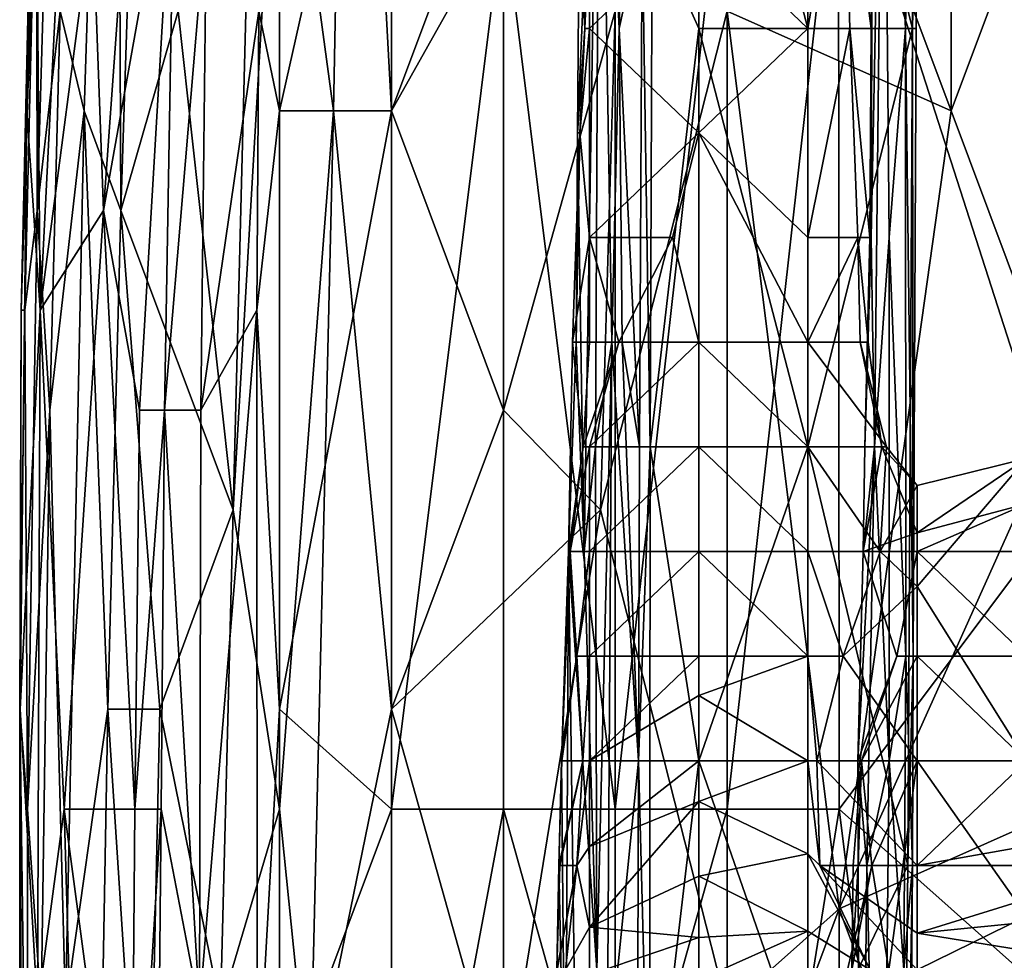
# Model space of a CAD drawing. Extents: x -1.05 to 1.05, y -0.36 to 0.36.
# Tile 16 of 226: x -0.9002 to -0.8495, y -0.2759 to -0.2275. Entities that reach past the tile are written whole.
import ezdxf

# ---------------------------------------------------------------- set-up
doc = ezdxf.new("R2010")
doc.units = 0

msp = doc.modelspace()

# ---------------------------------------------------------------- linework, layer by layer
for points in [[(-0.899326, -0.21678, 0.337774), (-0.899303, -0.237313, 0.342688), (-0.897642, -0.180848, 0.342688)], [(-0.898108, -0.227046, 0.347603), (-0.897642, -0.180848, 0.342688), (-0.899303, -0.237313, 0.342688)], [(-0.898108, -0.227046, 0.347603), (-0.896876, -0.23218, 0.352518), (-0.895228, -0.180848, 0.352518)], [(-0.896876, -0.23218, 0.352518), (-0.894998, -0.237313, 0.357433), (-0.895228, -0.180848, 0.352518)], [(-0.895228, -0.180848, 0.352518), (-0.894998, -0.237313, 0.357433), (-0.893669, -0.196247, 0.357433)], [(-0.899148, -0.242446, 0.318114), (-0.899318, -0.221913, 0.323029), (-0.896559, -0.191114, 0.308284)], [(-0.896456, -0.221913, 0.303369), (-0.899148, -0.242446, 0.318114), (-0.896559, -0.191114, 0.308284)], [(-0.886828, -0.191114, 0.272977), (-0.886828, -0.23218, 0.272782), (-0.8879, -0.227046, 0.27388)], [(-0.884045, -0.23218, 0.372178), (-0.883283, -0.191114, 0.372178), (-0.886828, -0.211647, 0.36885)], [(-0.886828, -0.23218, 0.272782), (-0.886828, -0.191114, 0.272977), (-0.881069, -0.206514, 0.269589)], [(-0.883283, -0.191114, 0.372178), (-0.884045, -0.23218, 0.372178), (-0.881069, -0.23218, 0.374738)], [(-0.881069, -0.23218, 0.374738), (-0.87531, -0.21678, 0.378809), (-0.883283, -0.191114, 0.372178)], [(-0.852273, -0.23218, 0.390392), (-0.852273, -0.191114, 0.390639), (-0.858032, -0.21678, 0.388177)], [(-0.852273, -0.23218, 0.390392), (-0.846514, -0.21678, 0.392616), (-0.852273, -0.191114, 0.390639)], [(-0.89204, -0.227046, 0.362348), (-0.893669, -0.196247, 0.357433), (-0.894998, -0.237313, 0.357433)], [(-0.846514, -0.196247, 0.262829), (-0.846514, -0.252712, 0.263754), (-0.858073, -0.21678, 0.264051)], [(-0.899835, -0.23218, 0.327944), (-0.899421, -0.211647, 0.332859), (-0.899235, -0.206514, 0.327944)], [(-0.899318, -0.221913, 0.323029), (-0.899835, -0.23218, 0.327944), (-0.899235, -0.206514, 0.327944)], [(-0.881069, -0.23218, 0.269607), (-0.886828, -0.23218, 0.272782), (-0.881069, -0.206514, 0.269589)], [(-0.881069, -0.206514, 0.269589), (-0.87531, -0.221913, 0.267413), (-0.881069, -0.23218, 0.269607)], [(-0.871499, -0.233321, 0.222453), (-0.870364, -0.2064, 0.237394), (-0.871416, -0.222553, 0.222453)], [(-0.871146, -0.254857, 0.229923), (-0.870364, -0.2064, 0.237394), (-0.871499, -0.233321, 0.222453)], [(-0.871146, -0.254857, 0.229923), (-0.870578, -0.249473, 0.237394), (-0.870364, -0.2064, 0.237394)], [(-0.870578, -0.249473, 0.237394), (-0.869728, -0.244089, 0.2486), (-0.870364, -0.2064, 0.237394)], [(-0.870364, -0.2064, 0.237394), (-0.86936, -0.227937, 0.252335), (-0.86898, -0.211784, 0.25607)], [(-0.870364, -0.2064, 0.237394), (-0.869728, -0.244089, 0.2486), (-0.86936, -0.227937, 0.252335)], [(-0.865262, -0.2064, 0.273399), (-0.867652, -0.222553, 0.271011), (-0.865262, -0.227937, 0.273444)], [(-0.865262, -0.227937, 0.273444), (-0.859643, -0.227937, 0.274387), (-0.865262, -0.2064, 0.273399)], [(-0.859643, -0.227937, 0.274387), (-0.859643, -0.2064, 0.27446), (-0.865262, -0.2064, 0.273399)], [(-0.859643, -0.227937, 0.21695), (-0.865262, -0.222553, 0.216051), (-0.859643, -0.2064, 0.217536)], [(-0.859643, -0.227937, 0.274387), (-0.85427, -0.227937, 0.271011), (-0.859643, -0.2064, 0.27446)], [(-0.85427, -0.227937, 0.271011), (-0.854081, -0.2064, 0.271011), (-0.859643, -0.2064, 0.27446)], [(-0.859643, -0.227937, 0.21695), (-0.859643, -0.2064, 0.217536), (-0.857794, -0.217168, 0.218717)], [(-0.856396, -0.238705, 0.226188), (-0.856309, -0.211784, 0.226188), (-0.855749, -0.2064, 0.237394)], [(-0.856396, -0.238705, 0.226188), (-0.855749, -0.2064, 0.237394), (-0.856221, -0.249473, 0.233658)], [(-0.856221, -0.249473, 0.233658), (-0.855749, -0.2064, 0.237394), (-0.85546, -0.238705, 0.244864)], [(-0.85546, -0.238705, 0.244864), (-0.855749, -0.2064, 0.237394), (-0.85462, -0.227937, 0.25607)], [(-0.85462, -0.227937, 0.25607), (-0.855749, -0.2064, 0.237394), (-0.854232, -0.2064, 0.259805)], [(-0.85462, -0.227937, 0.25607), (-0.854232, -0.2064, 0.259805), (-0.854066, -0.227937, 0.267276)], [(-0.854081, -0.2064, 0.271011), (-0.85427, -0.227937, 0.271011), (-0.853944, -0.211784, 0.267276)], [(-0.854232, -0.2064, 0.259805), (-0.853944, -0.211784, 0.267276), (-0.854066, -0.227937, 0.267276)], [(-0.900116, -0.242446, 0.332859), (-0.899326, -0.21678, 0.337774), (-0.899421, -0.211647, 0.332859)], [(-0.899835, -0.23218, 0.327944), (-0.900116, -0.242446, 0.332859), (-0.899421, -0.211647, 0.332859)], [(-0.89204, -0.227046, 0.362348), (-0.889204, -0.252712, 0.367263), (-0.888161, -0.211647, 0.367263)], [(-0.888161, -0.211647, 0.367263), (-0.889204, -0.252712, 0.367263), (-0.886828, -0.211647, 0.36885)], [(-0.886828, -0.211647, 0.36885), (-0.889204, -0.252712, 0.367263), (-0.886828, -0.268112, 0.370247)], [(-0.886828, -0.268112, 0.370247), (-0.884045, -0.23218, 0.372178), (-0.886828, -0.211647, 0.36885)], [(-0.86898, -0.211784, 0.25607), (-0.86936, -0.227937, 0.252335), (-0.868166, -0.222553, 0.267276)], [(-0.857794, -0.217168, 0.218717), (-0.856378, -0.211784, 0.222453), (-0.856396, -0.227937, 0.222453)], [(-0.856378, -0.211784, 0.222453), (-0.856309, -0.211784, 0.226188), (-0.856396, -0.238705, 0.226188)], [(-0.856396, -0.227937, 0.222453), (-0.856378, -0.211784, 0.222453), (-0.856396, -0.238705, 0.226188)], [(-0.854066, -0.227937, 0.267276), (-0.853944, -0.211784, 0.267276), (-0.85427, -0.227937, 0.271011)], [(-0.900116, -0.242446, 0.332859), (-0.899927, -0.242446, 0.337774), (-0.899326, -0.21678, 0.337774)], [(-0.899927, -0.242446, 0.337774), (-0.899303, -0.237313, 0.342688), (-0.899326, -0.21678, 0.337774)], [(-0.895885, -0.237313, 0.298455), (-0.896456, -0.221913, 0.303369), (-0.894405, -0.21678, 0.29354)], [(-0.892217, -0.21678, 0.28371), (-0.895885, -0.237313, 0.298455), (-0.894405, -0.21678, 0.29354)], [(-0.894036, -0.247579, 0.288625), (-0.895885, -0.237313, 0.298455), (-0.892217, -0.21678, 0.28371)], [(-0.892744, -0.247579, 0.28371), (-0.894036, -0.247579, 0.288625), (-0.892217, -0.21678, 0.28371)], [(-0.892744, -0.247579, 0.28371), (-0.892217, -0.21678, 0.28371), (-0.89059, -0.221913, 0.278795)], [(-0.87531, -0.21678, 0.378809), (-0.881069, -0.23218, 0.374738), (-0.87531, -0.247579, 0.378978)], [(-0.87531, -0.247579, 0.378978), (-0.869551, -0.227046, 0.382392), (-0.87531, -0.21678, 0.378809)], [(-0.869551, -0.268112, 0.26619), (-0.869551, -0.221913, 0.265849), (-0.863791, -0.21678, 0.264743)], [(-0.863791, -0.268112, 0.265305), (-0.869551, -0.268112, 0.26619), (-0.863791, -0.21678, 0.264743)], [(-0.863791, -0.227046, 0.385407), (-0.852273, -0.23218, 0.390392), (-0.858032, -0.21678, 0.388177)], [(-0.863791, -0.268112, 0.265305), (-0.863791, -0.21678, 0.264743), (-0.858073, -0.21678, 0.264051)], [(-0.858032, -0.268112, 0.264759), (-0.863791, -0.268112, 0.265305), (-0.858073, -0.21678, 0.264051)], [(-0.858032, -0.268112, 0.264759), (-0.858073, -0.21678, 0.264051), (-0.846514, -0.252712, 0.263754)], [(-0.846514, -0.21678, 0.392616), (-0.852273, -0.23218, 0.390392), (-0.846514, -0.247579, 0.392166)], [(-0.857492, -0.227937, 0.218717), (-0.859643, -0.227937, 0.21695), (-0.857794, -0.217168, 0.218717)], [(-0.857492, -0.227937, 0.218717), (-0.857794, -0.217168, 0.218717), (-0.856396, -0.227937, 0.222453)], [(-0.899148, -0.242446, 0.318114), (-0.899835, -0.23218, 0.327944), (-0.899318, -0.221913, 0.323029)], [(-0.895885, -0.237313, 0.298455), (-0.899148, -0.242446, 0.318114), (-0.896456, -0.221913, 0.303369)], [(-0.892744, -0.247579, 0.28371), (-0.89059, -0.221913, 0.278795), (-0.890878, -0.247579, 0.278795)], [(-0.8879, -0.227046, 0.27388), (-0.890878, -0.247579, 0.278795), (-0.89059, -0.221913, 0.278795)], [(-0.881069, -0.23218, 0.269607), (-0.87531, -0.221913, 0.267413), (-0.881069, -0.268112, 0.269741)], [(-0.87531, -0.221913, 0.267413), (-0.87531, -0.268112, 0.267643), (-0.881069, -0.268112, 0.269741)], [(-0.869551, -0.268112, 0.26619), (-0.87531, -0.221913, 0.267413), (-0.869551, -0.221913, 0.265849)], [(-0.87531, -0.268112, 0.267643), (-0.87531, -0.221913, 0.267413), (-0.869551, -0.268112, 0.26619)], [(-0.871123, -0.227937, 0.218717), (-0.871499, -0.233321, 0.222453), (-0.871416, -0.222553, 0.222453)], [(-0.870881, -0.222553, 0.218739), (-0.871123, -0.227937, 0.218717), (-0.871416, -0.222553, 0.222453)], [(-0.870881, -0.227937, 0.218446), (-0.871123, -0.227937, 0.218717), (-0.870881, -0.222553, 0.218739)], [(-0.870881, -0.227937, 0.218446), (-0.865262, -0.222553, 0.216051), (-0.865262, -0.233321, 0.21531)], [(-0.870881, -0.222553, 0.218739), (-0.865262, -0.222553, 0.216051), (-0.870881, -0.227937, 0.218446)], [(-0.868308, -0.249473, 0.267276), (-0.868166, -0.222553, 0.267276), (-0.86936, -0.227937, 0.252335)], [(-0.868308, -0.249473, 0.267276), (-0.867763, -0.249473, 0.271011), (-0.868166, -0.222553, 0.267276)], [(-0.868166, -0.222553, 0.267276), (-0.867763, -0.249473, 0.271011), (-0.867652, -0.222553, 0.271011)], [(-0.867652, -0.222553, 0.271011), (-0.867763, -0.249473, 0.271011), (-0.865262, -0.227937, 0.273444)], [(-0.865262, -0.233321, 0.21531), (-0.865262, -0.222553, 0.216051), (-0.859643, -0.227937, 0.21695)], [(-0.899303, -0.237313, 0.342688), (-0.898652, -0.247579, 0.347603), (-0.898108, -0.227046, 0.347603)], [(-0.898108, -0.227046, 0.347603), (-0.898652, -0.247579, 0.347603), (-0.896876, -0.23218, 0.352518)], [(-0.89204, -0.227046, 0.362348), (-0.894998, -0.237313, 0.357433), (-0.889204, -0.252712, 0.367263)], [(-0.88799, -0.242446, 0.27388), (-0.890878, -0.247579, 0.278795), (-0.8879, -0.227046, 0.27388)], [(-0.8879, -0.227046, 0.27388), (-0.886828, -0.23218, 0.272782), (-0.88799, -0.242446, 0.27388)], [(-0.870307, -0.252712, 0.382007), (-0.869551, -0.227046, 0.382392), (-0.87531, -0.247579, 0.378978)], [(-0.870307, -0.252712, 0.382007), (-0.863791, -0.227046, 0.385407), (-0.869551, -0.227046, 0.382392)], [(-0.863791, -0.227046, 0.385407), (-0.870307, -0.252712, 0.382007), (-0.863791, -0.278378, 0.385235)], [(-0.852273, -0.23218, 0.390392), (-0.863791, -0.227046, 0.385407), (-0.858032, -0.273245, 0.38763)], [(-0.863791, -0.227046, 0.385407), (-0.863791, -0.278378, 0.385235), (-0.858032, -0.273245, 0.38763)], [(-0.87137, -0.233321, 0.218717), (-0.871499, -0.233321, 0.222453), (-0.871123, -0.227937, 0.218717)], [(-0.871123, -0.227937, 0.218717), (-0.870881, -0.227937, 0.218446), (-0.87137, -0.233321, 0.218717)], [(-0.870881, -0.227937, 0.218446), (-0.870881, -0.238705, 0.217578), (-0.87137, -0.233321, 0.218717)], [(-0.870881, -0.238705, 0.217578), (-0.870881, -0.227937, 0.218446), (-0.865262, -0.233321, 0.21531)], [(-0.869728, -0.244089, 0.2486), (-0.869192, -0.244089, 0.25607), (-0.86936, -0.227937, 0.252335)], [(-0.869192, -0.244089, 0.25607), (-0.868308, -0.249473, 0.267276), (-0.86936, -0.227937, 0.252335)], [(-0.865262, -0.227937, 0.273444), (-0.867763, -0.249473, 0.271011), (-0.865262, -0.265626, 0.273459)], [(-0.859643, -0.238705, 0.215874), (-0.865262, -0.233321, 0.21531), (-0.859643, -0.227937, 0.21695)], [(-0.859643, -0.249473, 0.274338), (-0.859643, -0.227937, 0.274387), (-0.865262, -0.227937, 0.273444)], [(-0.865262, -0.265626, 0.273459), (-0.859643, -0.249473, 0.274338), (-0.865262, -0.227937, 0.273444)], [(-0.859643, -0.238705, 0.215874), (-0.859643, -0.227937, 0.21695), (-0.857492, -0.227937, 0.218717)], [(-0.857073, -0.238705, 0.218717), (-0.859643, -0.238705, 0.215874), (-0.857492, -0.227937, 0.218717)], [(-0.859643, -0.249473, 0.274338), (-0.85427, -0.227937, 0.271011), (-0.859643, -0.227937, 0.274387)], [(-0.854505, -0.27101, 0.271011), (-0.85427, -0.227937, 0.271011), (-0.859643, -0.249473, 0.274338)], [(-0.857492, -0.227937, 0.218717), (-0.856396, -0.227937, 0.222453), (-0.856456, -0.238705, 0.222453)], [(-0.857073, -0.238705, 0.218717), (-0.857492, -0.227937, 0.218717), (-0.856456, -0.238705, 0.222453)], [(-0.856456, -0.238705, 0.222453), (-0.856396, -0.227937, 0.222453), (-0.856396, -0.238705, 0.226188)], [(-0.85546, -0.238705, 0.244864), (-0.85462, -0.227937, 0.25607), (-0.854601, -0.260242, 0.259805)], [(-0.854601, -0.260242, 0.259805), (-0.85462, -0.227937, 0.25607), (-0.854226, -0.260242, 0.267276)], [(-0.85462, -0.227937, 0.25607), (-0.854066, -0.227937, 0.267276), (-0.854226, -0.260242, 0.267276)], [(-0.854226, -0.260242, 0.267276), (-0.85427, -0.227937, 0.271011), (-0.854505, -0.27101, 0.271011)], [(-0.854226, -0.260242, 0.267276), (-0.854066, -0.227937, 0.267276), (-0.85427, -0.227937, 0.271011)], [(-0.900165, -0.262979, 0.327944), (-0.900116, -0.242446, 0.332859), (-0.899835, -0.23218, 0.327944)], [(-0.899148, -0.242446, 0.318114), (-0.900165, -0.262979, 0.327944), (-0.899835, -0.23218, 0.327944)], [(-0.896876, -0.23218, 0.352518), (-0.898652, -0.247579, 0.347603), (-0.897843, -0.278378, 0.352518)], [(-0.897843, -0.278378, 0.352518), (-0.895656, -0.262979, 0.357433), (-0.896876, -0.23218, 0.352518)], [(-0.896876, -0.23218, 0.352518), (-0.895656, -0.262979, 0.357433), (-0.894998, -0.237313, 0.357433)], [(-0.886828, -0.23218, 0.272782), (-0.886828, -0.262979, 0.272826), (-0.88799, -0.242446, 0.27388)], [(-0.886828, -0.262979, 0.272826), (-0.886828, -0.23218, 0.272782), (-0.881069, -0.23218, 0.269607)], [(-0.881069, -0.268112, 0.269741), (-0.886828, -0.262979, 0.272826), (-0.881069, -0.23218, 0.269607)], [(-0.885269, -0.283511, 0.372178), (-0.884045, -0.23218, 0.372178), (-0.886828, -0.268112, 0.370247)], [(-0.884045, -0.23218, 0.372178), (-0.885269, -0.283511, 0.372178), (-0.881069, -0.262979, 0.375164)], [(-0.881069, -0.23218, 0.374738), (-0.884045, -0.23218, 0.372178), (-0.881069, -0.262979, 0.375164)], [(-0.881069, -0.23218, 0.374738), (-0.881069, -0.262979, 0.375164), (-0.87531, -0.247579, 0.378978)], [(-0.858032, -0.273245, 0.38763), (-0.846514, -0.247579, 0.392166), (-0.852273, -0.23218, 0.390392)], [(-0.871751, -0.244089, 0.218717), (-0.871562, -0.244089, 0.222453), (-0.87137, -0.233321, 0.218717)], [(-0.87137, -0.233321, 0.218717), (-0.870881, -0.238705, 0.217578), (-0.871751, -0.244089, 0.218717)], [(-0.871562, -0.244089, 0.222453), (-0.871146, -0.254857, 0.229923), (-0.871499, -0.233321, 0.222453)], [(-0.87137, -0.233321, 0.218717), (-0.871562, -0.244089, 0.222453), (-0.871499, -0.233321, 0.222453)], [(-0.866611, -0.238705, 0.214982), (-0.870881, -0.238705, 0.217578), (-0.865262, -0.233321, 0.21531)], [(-0.865262, -0.244089, 0.213783), (-0.866611, -0.238705, 0.214982), (-0.865262, -0.233321, 0.21531)], [(-0.865262, -0.233321, 0.21531), (-0.859643, -0.244089, 0.214905), (-0.865262, -0.244089, 0.213783)], [(-0.865262, -0.233321, 0.21531), (-0.859643, -0.238705, 0.215874), (-0.859643, -0.244089, 0.214905)], [(-0.899927, -0.242446, 0.337774), (-0.899795, -0.268112, 0.342688), (-0.899303, -0.237313, 0.342688)], [(-0.899795, -0.268112, 0.342688), (-0.898652, -0.247579, 0.347603), (-0.899303, -0.237313, 0.342688)], [(-0.897907, -0.268112, 0.308284), (-0.899148, -0.242446, 0.318114), (-0.895885, -0.237313, 0.298455)], [(-0.894279, -0.268112, 0.288625), (-0.897907, -0.268112, 0.308284), (-0.895885, -0.237313, 0.298455)], [(-0.894036, -0.247579, 0.288625), (-0.894279, -0.268112, 0.288625), (-0.895885, -0.237313, 0.298455)], [(-0.895656, -0.262979, 0.357433), (-0.892984, -0.262979, 0.362348), (-0.894998, -0.237313, 0.357433)], [(-0.894998, -0.237313, 0.357433), (-0.892984, -0.262979, 0.362348), (-0.889204, -0.252712, 0.367263)], [(-0.870881, -0.238705, 0.217578), (-0.870881, -0.244089, 0.216526), (-0.871751, -0.244089, 0.218717)], [(-0.870881, -0.244089, 0.216526), (-0.870881, -0.238705, 0.217578), (-0.869377, -0.244089, 0.214982)], [(-0.869377, -0.244089, 0.214982), (-0.870881, -0.238705, 0.217578), (-0.866611, -0.238705, 0.214982)], [(-0.866611, -0.238705, 0.214982), (-0.865262, -0.244089, 0.213783), (-0.869377, -0.244089, 0.214982)], [(-0.859643, -0.244089, 0.214905), (-0.857073, -0.238705, 0.218717), (-0.856962, -0.244089, 0.218717)], [(-0.859643, -0.238705, 0.215874), (-0.857073, -0.238705, 0.218717), (-0.859643, -0.244089, 0.214905)], [(-0.857073, -0.238705, 0.218717), (-0.856456, -0.238705, 0.222453), (-0.856546, -0.244089, 0.222453)], [(-0.856962, -0.244089, 0.218717), (-0.857073, -0.238705, 0.218717), (-0.856546, -0.244089, 0.222453)], [(-0.856718, -0.249473, 0.226188), (-0.856396, -0.238705, 0.226188), (-0.856221, -0.249473, 0.233658)], [(-0.856456, -0.238705, 0.222453), (-0.856396, -0.238705, 0.226188), (-0.856718, -0.249473, 0.226188)], [(-0.856546, -0.244089, 0.222453), (-0.856456, -0.238705, 0.222453), (-0.856718, -0.249473, 0.226188)], [(-0.855471, -0.265626, 0.2486), (-0.856221, -0.249473, 0.233658), (-0.85546, -0.238705, 0.244864)], [(-0.855471, -0.265626, 0.2486), (-0.85546, -0.238705, 0.244864), (-0.854601, -0.260242, 0.259805)], [(-0.900195, -0.262979, 0.337774), (-0.899795, -0.268112, 0.342688), (-0.899927, -0.242446, 0.337774)], [(-0.900116, -0.242446, 0.332859), (-0.900195, -0.262979, 0.337774), (-0.899927, -0.242446, 0.337774)], [(-0.900165, -0.262979, 0.327944), (-0.900195, -0.262979, 0.337774), (-0.900116, -0.242446, 0.332859)], [(-0.899273, -0.278378, 0.318114), (-0.900165, -0.262979, 0.327944), (-0.899148, -0.242446, 0.318114)], [(-0.899273, -0.278378, 0.318114), (-0.899148, -0.242446, 0.318114), (-0.897907, -0.268112, 0.308284)], [(-0.88799, -0.242446, 0.27388), (-0.890951, -0.278378, 0.278795), (-0.890878, -0.247579, 0.278795)], [(-0.88797, -0.283511, 0.27388), (-0.890951, -0.278378, 0.278795), (-0.88799, -0.242446, 0.27388)], [(-0.88799, -0.242446, 0.27388), (-0.886828, -0.262979, 0.272826), (-0.88797, -0.283511, 0.27388)], [(-0.871954, -0.254857, 0.218717), (-0.871562, -0.244089, 0.222453), (-0.871751, -0.244089, 0.218717)], [(-0.871751, -0.244089, 0.218717), (-0.871205, -0.249473, 0.214982), (-0.871954, -0.254857, 0.218717)], [(-0.871954, -0.254857, 0.218717), (-0.871146, -0.254857, 0.229923), (-0.871562, -0.244089, 0.222453)], [(-0.870881, -0.244089, 0.216526), (-0.871205, -0.249473, 0.214982), (-0.871751, -0.244089, 0.218717)], [(-0.870881, -0.244089, 0.216526), (-0.869377, -0.244089, 0.214982), (-0.871205, -0.249473, 0.214982)], [(-0.870881, -0.249473, 0.21465), (-0.871205, -0.249473, 0.214982), (-0.869377, -0.244089, 0.214982)], [(-0.870881, -0.249473, 0.21465), (-0.865262, -0.244089, 0.213783), (-0.865262, -0.249473, 0.212476)], [(-0.869377, -0.244089, 0.214982), (-0.865262, -0.244089, 0.213783), (-0.870881, -0.249473, 0.21465)], [(-0.870497, -0.276394, 0.241129), (-0.869728, -0.244089, 0.2486), (-0.870578, -0.249473, 0.237394)], [(-0.870497, -0.276394, 0.241129), (-0.869967, -0.281778, 0.2486), (-0.869728, -0.244089, 0.2486)], [(-0.869967, -0.281778, 0.2486), (-0.868356, -0.265626, 0.267276), (-0.869728, -0.244089, 0.2486)], [(-0.869728, -0.244089, 0.2486), (-0.868356, -0.265626, 0.267276), (-0.869192, -0.244089, 0.25607)], [(-0.869192, -0.244089, 0.25607), (-0.868356, -0.265626, 0.267276), (-0.868308, -0.249473, 0.267276)], [(-0.859643, -0.249473, 0.214012), (-0.865262, -0.244089, 0.213783), (-0.859643, -0.244089, 0.214905)], [(-0.865262, -0.249473, 0.212476), (-0.865262, -0.244089, 0.213783), (-0.859643, -0.249473, 0.214012)], [(-0.859643, -0.244089, 0.214905), (-0.856962, -0.244089, 0.218717), (-0.855607, -0.249473, 0.218717)], [(-0.859643, -0.249473, 0.214012), (-0.859643, -0.244089, 0.214905), (-0.855607, -0.249473, 0.218717)], [(-0.856962, -0.244089, 0.218717), (-0.856546, -0.244089, 0.222453), (-0.855834, -0.249473, 0.222453)], [(-0.855607, -0.249473, 0.218717), (-0.856962, -0.244089, 0.218717), (-0.855834, -0.249473, 0.222453)], [(-0.855834, -0.249473, 0.222453), (-0.856546, -0.244089, 0.222453), (-0.856718, -0.249473, 0.226188)], [(-0.899795, -0.268112, 0.342688), (-0.899091, -0.278378, 0.347603), (-0.898652, -0.247579, 0.347603)], [(-0.899091, -0.278378, 0.347603), (-0.897843, -0.278378, 0.352518), (-0.898652, -0.247579, 0.347603)], [(-0.892744, -0.247579, 0.28371), (-0.894279, -0.268112, 0.288625), (-0.894036, -0.247579, 0.288625)], [(-0.892924, -0.268112, 0.28371), (-0.894279, -0.268112, 0.288625), (-0.892744, -0.247579, 0.28371)], [(-0.892744, -0.247579, 0.28371), (-0.890951, -0.278378, 0.278795), (-0.892924, -0.268112, 0.28371)], [(-0.890951, -0.278378, 0.278795), (-0.892744, -0.247579, 0.28371), (-0.890878, -0.247579, 0.278795)], [(-0.87531, -0.247579, 0.378978), (-0.881069, -0.262979, 0.375164), (-0.870307, -0.252712, 0.382007)], [(-0.846514, -0.268112, 0.391732), (-0.846514, -0.247579, 0.392166), (-0.858032, -0.273245, 0.38763)], [(-0.87187, -0.254857, 0.214982), (-0.871954, -0.254857, 0.218717), (-0.871205, -0.249473, 0.214982)], [(-0.871205, -0.249473, 0.214982), (-0.870881, -0.249473, 0.21465), (-0.87187, -0.254857, 0.214982)], [(-0.870881, -0.249473, 0.21465), (-0.870881, -0.254857, 0.21323), (-0.87187, -0.254857, 0.214982)], [(-0.870497, -0.276394, 0.241129), (-0.870578, -0.249473, 0.237394), (-0.871146, -0.254857, 0.229923)], [(-0.870881, -0.254857, 0.21323), (-0.870881, -0.249473, 0.21465), (-0.865262, -0.249473, 0.212476)], [(-0.865262, -0.254857, 0.210849), (-0.870881, -0.254857, 0.21323), (-0.865262, -0.249473, 0.212476)], [(-0.868356, -0.265626, 0.267276), (-0.867763, -0.249473, 0.271011), (-0.868308, -0.249473, 0.267276)], [(-0.868356, -0.265626, 0.267276), (-0.86779, -0.287162, 0.271011), (-0.867763, -0.249473, 0.271011)], [(-0.867763, -0.249473, 0.271011), (-0.86779, -0.287162, 0.271011), (-0.865262, -0.265626, 0.273459)], [(-0.859643, -0.281778, 0.274188), (-0.859643, -0.249473, 0.274338), (-0.865262, -0.265626, 0.273459)], [(-0.865262, -0.249473, 0.212476), (-0.859643, -0.249473, 0.214012), (-0.859643, -0.254857, 0.21243)], [(-0.865262, -0.254857, 0.210849), (-0.865262, -0.249473, 0.212476), (-0.859643, -0.254857, 0.21243)], [(-0.859643, -0.281778, 0.274188), (-0.854505, -0.27101, 0.271011), (-0.859643, -0.249473, 0.274338)], [(-0.855931, -0.254857, 0.214982), (-0.859643, -0.249473, 0.214012), (-0.855607, -0.249473, 0.218717)], [(-0.855931, -0.254857, 0.214982), (-0.859643, -0.254857, 0.21243), (-0.859643, -0.249473, 0.214012)], [(-0.857077, -0.265626, 0.226188), (-0.856802, -0.254857, 0.226188), (-0.856221, -0.249473, 0.233658)], [(-0.857077, -0.265626, 0.226188), (-0.856221, -0.249473, 0.233658), (-0.856612, -0.27101, 0.233658)], [(-0.856802, -0.254857, 0.226188), (-0.856718, -0.249473, 0.226188), (-0.856221, -0.249473, 0.233658)], [(-0.855834, -0.249473, 0.222453), (-0.856718, -0.249473, 0.226188), (-0.856802, -0.254857, 0.226188)], [(-0.854024, -0.253892, 0.222453), (-0.855834, -0.249473, 0.222453), (-0.856802, -0.254857, 0.226188)], [(-0.856221, -0.249473, 0.233658), (-0.855471, -0.265626, 0.2486), (-0.856612, -0.27101, 0.233658)], [(-0.854024, -0.25147, 0.218717), (-0.855931, -0.254857, 0.214982), (-0.855607, -0.249473, 0.218717)], [(-0.854024, -0.253892, 0.222453), (-0.854024, -0.25147, 0.218717), (-0.855834, -0.249473, 0.222453)], [(-0.855834, -0.249473, 0.222453), (-0.854024, -0.25147, 0.218717), (-0.855607, -0.249473, 0.218717)], [(-0.854024, -0.25147, 0.218717), (-0.848404, -0.250068, 0.218717), (-0.854024, -0.256652, 0.214982)], [(-0.854024, -0.256652, 0.214982), (-0.848404, -0.250068, 0.218717), (-0.848404, -0.265626, 0.209762)], [(-0.854024, -0.253892, 0.222453), (-0.848404, -0.25241, 0.222453), (-0.848404, -0.250068, 0.218717)], [(-0.854024, -0.25147, 0.218717), (-0.854024, -0.253892, 0.222453), (-0.848404, -0.250068, 0.218717)], [(-0.855931, -0.254857, 0.214982), (-0.854024, -0.25147, 0.218717), (-0.854024, -0.256652, 0.214982)], [(-0.889862, -0.278378, 0.367263), (-0.889204, -0.252712, 0.367263), (-0.892984, -0.262979, 0.362348)], [(-0.889204, -0.252712, 0.367263), (-0.889862, -0.278378, 0.367263), (-0.886828, -0.268112, 0.370247)], [(-0.870307, -0.252712, 0.382007), (-0.881069, -0.262979, 0.375164), (-0.87531, -0.283511, 0.379403)], [(-0.870307, -0.252712, 0.382007), (-0.87531, -0.283511, 0.379403), (-0.863791, -0.278378, 0.385235)], [(-0.846514, -0.252712, 0.263754), (-0.846514, -0.278378, 0.264416), (-0.858032, -0.268112, 0.264759)], [(-0.854024, -0.254857, 0.222831), (-0.848404, -0.254857, 0.223133), (-0.848404, -0.25241, 0.222453)], [(-0.854024, -0.253892, 0.222453), (-0.854024, -0.254857, 0.222831), (-0.848404, -0.25241, 0.222453)], [(-0.854024, -0.253892, 0.222453), (-0.856802, -0.254857, 0.226188), (-0.854024, -0.254857, 0.222831)], [(-0.872313, -0.265626, 0.214982), (-0.872119, -0.287162, 0.214982), (-0.871954, -0.254857, 0.218717)], [(-0.87187, -0.254857, 0.214982), (-0.872313, -0.265626, 0.214982), (-0.871954, -0.254857, 0.218717)], [(-0.87187, -0.254857, 0.214982), (-0.871531, -0.260242, 0.211247), (-0.872313, -0.265626, 0.214982)], [(-0.872119, -0.287162, 0.214982), (-0.871374, -0.29793, 0.229923), (-0.871954, -0.254857, 0.218717)], [(-0.871954, -0.254857, 0.218717), (-0.871374, -0.29793, 0.229923), (-0.870497, -0.276394, 0.241129)], [(-0.871954, -0.254857, 0.218717), (-0.870497, -0.276394, 0.241129), (-0.871146, -0.254857, 0.229923)], [(-0.870881, -0.254857, 0.21323), (-0.871531, -0.260242, 0.211247), (-0.87187, -0.254857, 0.214982)], [(-0.870881, -0.254857, 0.21323), (-0.870881, -0.260242, 0.21051), (-0.871531, -0.260242, 0.211247)], [(-0.870881, -0.260242, 0.21051), (-0.865262, -0.254857, 0.210849), (-0.865262, -0.260242, 0.208576)], [(-0.870881, -0.260242, 0.21051), (-0.870881, -0.254857, 0.21323), (-0.865262, -0.254857, 0.210849)], [(-0.865262, -0.254857, 0.210849), (-0.859643, -0.260242, 0.210252), (-0.865262, -0.260242, 0.208576)], [(-0.859643, -0.254857, 0.21243), (-0.859643, -0.260242, 0.210252), (-0.865262, -0.254857, 0.210849)], [(-0.857822, -0.260242, 0.211247), (-0.859643, -0.254857, 0.21243), (-0.855931, -0.254857, 0.214982)], [(-0.859643, -0.260242, 0.210252), (-0.859643, -0.254857, 0.21243), (-0.857822, -0.260242, 0.211247)], [(-0.857822, -0.260242, 0.211247), (-0.855931, -0.254857, 0.214982), (-0.854024, -0.256652, 0.214982)], [(-0.856802, -0.254857, 0.226188), (-0.857077, -0.265626, 0.226188), (-0.855076, -0.260242, 0.222453)], [(-0.854024, -0.254857, 0.222831), (-0.856802, -0.254857, 0.226188), (-0.855076, -0.260242, 0.222453)], [(-0.854024, -0.260242, 0.221745), (-0.854024, -0.254857, 0.222831), (-0.855076, -0.260242, 0.222453)], [(-0.848404, -0.254857, 0.223133), (-0.854024, -0.254857, 0.222831), (-0.848404, -0.260242, 0.221819)], [(-0.848404, -0.260242, 0.221819), (-0.854024, -0.254857, 0.222831), (-0.854024, -0.260242, 0.221745)], [(-0.854024, -0.265626, 0.210223), (-0.857822, -0.260242, 0.211247), (-0.854024, -0.256652, 0.214982)], [(-0.848404, -0.265626, 0.209762), (-0.854024, -0.265626, 0.210223), (-0.854024, -0.256652, 0.214982)], [(-0.872308, -0.265626, 0.211247), (-0.872313, -0.265626, 0.214982), (-0.871531, -0.260242, 0.211247)], [(-0.871531, -0.260242, 0.211247), (-0.871229, -0.265626, 0.207512), (-0.872308, -0.265626, 0.211247)], [(-0.870881, -0.260242, 0.21051), (-0.871229, -0.265626, 0.207512), (-0.871531, -0.260242, 0.211247)], [(-0.870881, -0.260242, 0.21051), (-0.870881, -0.265626, 0.20713), (-0.871229, -0.265626, 0.207512)], [(-0.870881, -0.260242, 0.21051), (-0.865262, -0.260242, 0.208576), (-0.870881, -0.265626, 0.20713)], [(-0.870881, -0.265626, 0.20713), (-0.865262, -0.260242, 0.208576), (-0.865262, -0.262261, 0.207512)], [(-0.859643, -0.260242, 0.210252), (-0.859643, -0.265626, 0.207202), (-0.865262, -0.262261, 0.207512)], [(-0.865262, -0.260242, 0.208576), (-0.859643, -0.260242, 0.210252), (-0.865262, -0.262261, 0.207512)], [(-0.859178, -0.265626, 0.207512), (-0.859643, -0.260242, 0.210252), (-0.857822, -0.260242, 0.211247)], [(-0.859643, -0.265626, 0.207202), (-0.859643, -0.260242, 0.210252), (-0.859178, -0.265626, 0.207512)], [(-0.859178, -0.265626, 0.207512), (-0.857822, -0.260242, 0.211247), (-0.854024, -0.265626, 0.210223)], [(-0.856885, -0.265626, 0.222453), (-0.855076, -0.260242, 0.222453), (-0.857077, -0.265626, 0.226188)], [(-0.855076, -0.260242, 0.222453), (-0.856885, -0.265626, 0.222453), (-0.854024, -0.260242, 0.221745)], [(-0.854024, -0.260242, 0.221745), (-0.856885, -0.265626, 0.222453), (-0.854024, -0.265626, 0.219488)], [(-0.855471, -0.265626, 0.2486), (-0.854601, -0.260242, 0.259805), (-0.854717, -0.276394, 0.259805)], [(-0.854717, -0.276394, 0.259805), (-0.854601, -0.260242, 0.259805), (-0.854255, -0.27101, 0.267276)], [(-0.854601, -0.260242, 0.259805), (-0.854226, -0.260242, 0.267276), (-0.854255, -0.27101, 0.267276)], [(-0.854255, -0.27101, 0.267276), (-0.854226, -0.260242, 0.267276), (-0.854505, -0.27101, 0.271011)], [(-0.848404, -0.265626, 0.219225), (-0.848404, -0.260242, 0.221819), (-0.854024, -0.260242, 0.221745)], [(-0.854024, -0.265626, 0.219488), (-0.848404, -0.265626, 0.219225), (-0.854024, -0.260242, 0.221745)], [(-0.865262, -0.262261, 0.207512), (-0.865262, -0.265626, 0.20543), (-0.870881, -0.265626, 0.20713)], [(-0.859643, -0.265626, 0.207202), (-0.865262, -0.265626, 0.20543), (-0.865262, -0.262261, 0.207512)], [(-0.900165, -0.262979, 0.327944), (-0.900195, -0.293778, 0.332859), (-0.900195, -0.262979, 0.337774)], [(-0.900195, -0.262979, 0.337774), (-0.899784, -0.293778, 0.342688), (-0.899795, -0.268112, 0.342688)], [(-0.900172, -0.288644, 0.337774), (-0.899784, -0.293778, 0.342688), (-0.900195, -0.262979, 0.337774)], [(-0.900195, -0.293778, 0.332859), (-0.900172, -0.288644, 0.337774), (-0.900195, -0.262979, 0.337774)], [(-0.900115, -0.283511, 0.327944), (-0.900195, -0.293778, 0.332859), (-0.900165, -0.262979, 0.327944)], [(-0.899273, -0.278378, 0.318114), (-0.900115, -0.283511, 0.327944), (-0.900165, -0.262979, 0.327944)], [(-0.897843, -0.278378, 0.352518), (-0.896116, -0.288644, 0.357433), (-0.895656, -0.262979, 0.357433)], [(-0.896116, -0.288644, 0.357433), (-0.893662, -0.293778, 0.362348), (-0.895656, -0.262979, 0.357433)], [(-0.895656, -0.262979, 0.357433), (-0.893662, -0.293778, 0.362348), (-0.892984, -0.262979, 0.362348)], [(-0.892984, -0.262979, 0.362348), (-0.893662, -0.293778, 0.362348), (-0.889862, -0.278378, 0.367263)], [(-0.886828, -0.262979, 0.272826), (-0.886828, -0.283511, 0.272855), (-0.88797, -0.283511, 0.27388)], [(-0.886828, -0.283511, 0.272855), (-0.886828, -0.262979, 0.272826), (-0.881069, -0.268112, 0.269741)], [(-0.881069, -0.262979, 0.375164), (-0.885269, -0.283511, 0.372178), (-0.881069, -0.283511, 0.375619)], [(-0.87531, -0.283511, 0.379403), (-0.881069, -0.262979, 0.375164), (-0.881069, -0.283511, 0.375619)], [(-0.872464, -0.27101, 0.211247), (-0.872119, -0.287162, 0.214982), (-0.872313, -0.265626, 0.214982)], [(-0.872464, -0.27101, 0.211247), (-0.872313, -0.265626, 0.214982), (-0.872308, -0.265626, 0.211247)], [(-0.871229, -0.265626, 0.207512), (-0.872464, -0.27101, 0.211247), (-0.872308, -0.265626, 0.211247)], [(-0.87241, -0.27101, 0.207512), (-0.872464, -0.27101, 0.211247), (-0.871229, -0.265626, 0.207512)], [(-0.871229, -0.265626, 0.207512), (-0.871534, -0.27101, 0.203776), (-0.87241, -0.27101, 0.207512)], [(-0.870881, -0.265626, 0.20713), (-0.871534, -0.27101, 0.203776), (-0.871229, -0.265626, 0.207512)], [(-0.870881, -0.265626, 0.20713), (-0.870881, -0.270041, 0.203776), (-0.871534, -0.27101, 0.203776)], [(-0.870881, -0.265626, 0.20713), (-0.865262, -0.265626, 0.20543), (-0.870881, -0.270041, 0.203776)], [(-0.870881, -0.270041, 0.203776), (-0.865262, -0.265626, 0.20543), (-0.865262, -0.267732, 0.203776)], [(-0.869967, -0.281778, 0.2486), (-0.868431, -0.287162, 0.267276), (-0.868356, -0.265626, 0.267276)], [(-0.868431, -0.287162, 0.267276), (-0.86779, -0.287162, 0.271011), (-0.868356, -0.265626, 0.267276)], [(-0.865262, -0.265626, 0.273459), (-0.86779, -0.287162, 0.271011), (-0.865262, -0.308699, 0.273381)], [(-0.865262, -0.308699, 0.273381), (-0.859643, -0.281778, 0.274188), (-0.865262, -0.265626, 0.273459)], [(-0.865262, -0.267732, 0.203776), (-0.859643, -0.265626, 0.207202), (-0.859643, -0.270412, 0.203776)], [(-0.865262, -0.265626, 0.20543), (-0.859643, -0.265626, 0.207202), (-0.865262, -0.267732, 0.203776)], [(-0.859027, -0.27101, 0.203776), (-0.859643, -0.270412, 0.203776), (-0.859643, -0.265626, 0.207202)], [(-0.859027, -0.27101, 0.203776), (-0.859643, -0.265626, 0.207202), (-0.859178, -0.265626, 0.207512)], [(-0.859178, -0.265626, 0.207512), (-0.854024, -0.265626, 0.210223), (-0.854024, -0.27101, 0.207022)], [(-0.859027, -0.27101, 0.203776), (-0.859178, -0.265626, 0.207512), (-0.854024, -0.27101, 0.207022)], [(-0.857318, -0.27101, 0.222453), (-0.856885, -0.265626, 0.222453), (-0.857066, -0.27101, 0.226188)], [(-0.856885, -0.265626, 0.222453), (-0.857318, -0.27101, 0.222453), (-0.856359, -0.27101, 0.218717)], [(-0.857066, -0.27101, 0.226188), (-0.857077, -0.265626, 0.226188), (-0.856612, -0.27101, 0.233658)], [(-0.856885, -0.265626, 0.222453), (-0.857077, -0.265626, 0.226188), (-0.857066, -0.27101, 0.226188)], [(-0.854024, -0.265626, 0.219488), (-0.856885, -0.265626, 0.222453), (-0.856359, -0.27101, 0.218717)], [(-0.856612, -0.27101, 0.233658), (-0.855471, -0.265626, 0.2486), (-0.855883, -0.303315, 0.2486)], [(-0.854024, -0.265626, 0.219488), (-0.856359, -0.27101, 0.218717), (-0.855479, -0.276394, 0.214982)], [(-0.855471, -0.265626, 0.2486), (-0.854717, -0.276394, 0.259805), (-0.855883, -0.303315, 0.2486)], [(-0.854024, -0.265626, 0.219488), (-0.855479, -0.276394, 0.214982), (-0.854024, -0.276394, 0.214033)], [(-0.854024, -0.265626, 0.219488), (-0.854024, -0.276394, 0.214033), (-0.848404, -0.273627, 0.214982)], [(-0.848404, -0.265626, 0.219225), (-0.854024, -0.265626, 0.219488), (-0.848404, -0.273627, 0.214982)], [(-0.854024, -0.265626, 0.210223), (-0.848404, -0.265626, 0.209762), (-0.854024, -0.27101, 0.207022)], [(-0.854024, -0.27101, 0.207022), (-0.848404, -0.265626, 0.209762), (-0.842785, -0.269036, 0.207512)], [(-0.865262, -0.267732, 0.203776), (-0.870881, -0.274186, 0.200041), (-0.870881, -0.270041, 0.203776)], [(-0.870881, -0.274186, 0.200041), (-0.865262, -0.267732, 0.203776), (-0.865262, -0.271566, 0.200041)], [(-0.865262, -0.267732, 0.203776), (-0.859643, -0.270412, 0.203776), (-0.865262, -0.271566, 0.200041)], [(-0.899784, -0.293778, 0.342688), (-0.899091, -0.278378, 0.347603), (-0.899795, -0.268112, 0.342688)], [(-0.897173, -0.293778, 0.303369), (-0.899273, -0.278378, 0.318114), (-0.897907, -0.268112, 0.308284)], [(-0.89447, -0.293778, 0.288625), (-0.897907, -0.268112, 0.308284), (-0.894279, -0.268112, 0.288625)], [(-0.89447, -0.293778, 0.288625), (-0.897173, -0.293778, 0.303369), (-0.897907, -0.268112, 0.308284)], [(-0.893253, -0.304044, 0.28371), (-0.89447, -0.293778, 0.288625), (-0.892924, -0.268112, 0.28371)], [(-0.892924, -0.268112, 0.28371), (-0.89447, -0.293778, 0.288625), (-0.894279, -0.268112, 0.288625)], [(-0.893253, -0.304044, 0.28371), (-0.892924, -0.268112, 0.28371), (-0.890951, -0.278378, 0.278795)], [(-0.889862, -0.278378, 0.367263), (-0.885269, -0.283511, 0.372178), (-0.886828, -0.268112, 0.370247)], [(-0.881069, -0.298911, 0.269747), (-0.886828, -0.283511, 0.272855), (-0.881069, -0.268112, 0.269741)], [(-0.87531, -0.268112, 0.267643), (-0.87531, -0.304044, 0.267702), (-0.881069, -0.298911, 0.269747)], [(-0.881069, -0.268112, 0.269741), (-0.87531, -0.268112, 0.267643), (-0.881069, -0.298911, 0.269747)], [(-0.87531, -0.304044, 0.267702), (-0.87531, -0.268112, 0.267643), (-0.869551, -0.288644, 0.266378)], [(-0.869551, -0.288644, 0.266378), (-0.87531, -0.268112, 0.267643), (-0.869551, -0.268112, 0.26619)], [(-0.863791, -0.304044, 0.265777), (-0.869551, -0.288644, 0.266378), (-0.863791, -0.268112, 0.265305)], [(-0.869551, -0.288644, 0.266378), (-0.869551, -0.268112, 0.26619), (-0.863791, -0.268112, 0.265305)], [(-0.863791, -0.304044, 0.265777), (-0.858032, -0.268112, 0.264759), (-0.852273, -0.31431, 0.265546)], [(-0.863791, -0.304044, 0.265777), (-0.863791, -0.268112, 0.265305), (-0.858032, -0.268112, 0.264759)], [(-0.852273, -0.31431, 0.265546), (-0.858032, -0.268112, 0.264759), (-0.846514, -0.278378, 0.264416)], [(-0.852273, -0.288644, 0.389189), (-0.846514, -0.268112, 0.391732), (-0.858032, -0.273245, 0.38763)], [(-0.834995, -0.283511, 0.393826), (-0.840754, -0.268112, 0.393334), (-0.852273, -0.288644, 0.389189)], [(-0.852273, -0.288644, 0.389189), (-0.840754, -0.268112, 0.393334), (-0.846514, -0.268112, 0.391732)], [(-0.842785, -0.269036, 0.207512), (-0.842785, -0.27101, 0.20604), (-0.854024, -0.27101, 0.207022)], [(-0.870881, -0.274186, 0.200041), (-0.871534, -0.27101, 0.203776), (-0.870881, -0.270041, 0.203776)], [(-0.865262, -0.271566, 0.200041), (-0.859643, -0.270412, 0.203776), (-0.859643, -0.274393, 0.200041)], [(-0.856436, -0.276394, 0.200041), (-0.859643, -0.274393, 0.200041), (-0.859643, -0.270412, 0.203776)], [(-0.856436, -0.276394, 0.200041), (-0.859643, -0.270412, 0.203776), (-0.859027, -0.27101, 0.203776)], [(-0.872562, -0.276394, 0.207512), (-0.872119, -0.287162, 0.214982), (-0.872464, -0.27101, 0.211247)], [(-0.872562, -0.276394, 0.207512), (-0.872464, -0.27101, 0.211247), (-0.87241, -0.27101, 0.207512)], [(-0.871534, -0.27101, 0.203776), (-0.872562, -0.276394, 0.207512), (-0.87241, -0.27101, 0.207512)], [(-0.872548, -0.276394, 0.203776), (-0.872562, -0.276394, 0.207512), (-0.871534, -0.27101, 0.203776)], [(-0.871534, -0.27101, 0.203776), (-0.872107, -0.276394, 0.200041), (-0.872548, -0.276394, 0.203776)], [(-0.870881, -0.274186, 0.200041), (-0.872107, -0.276394, 0.200041), (-0.871534, -0.27101, 0.203776)], [(-0.854809, -0.303315, 0.271011), (-0.854505, -0.27101, 0.271011), (-0.859643, -0.281778, 0.274188)], [(-0.859027, -0.27101, 0.203776), (-0.854024, -0.27101, 0.207022), (-0.854024, -0.274496, 0.203776)], [(-0.856436, -0.276394, 0.200041), (-0.859027, -0.27101, 0.203776), (-0.854024, -0.276394, 0.20141)], [(-0.854024, -0.276394, 0.20141), (-0.859027, -0.27101, 0.203776), (-0.854024, -0.274496, 0.203776)], [(-0.857602, -0.276394, 0.218717), (-0.856359, -0.27101, 0.218717), (-0.857376, -0.276394, 0.222453)], [(-0.856359, -0.27101, 0.218717), (-0.857602, -0.276394, 0.218717), (-0.855479, -0.276394, 0.214982)], [(-0.857318, -0.27101, 0.222453), (-0.857066, -0.27101, 0.226188), (-0.857376, -0.276394, 0.222453)], [(-0.856359, -0.27101, 0.218717), (-0.857318, -0.27101, 0.222453), (-0.857376, -0.276394, 0.222453)], [(-0.857376, -0.276394, 0.222453), (-0.857066, -0.27101, 0.226188), (-0.85695, -0.303315, 0.233658)], [(-0.857066, -0.27101, 0.226188), (-0.856612, -0.27101, 0.233658), (-0.85695, -0.303315, 0.233658)], [(-0.85695, -0.303315, 0.233658), (-0.856612, -0.27101, 0.233658), (-0.855883, -0.303315, 0.2486)], [(-0.854476, -0.29793, 0.267276), (-0.854255, -0.27101, 0.267276), (-0.854809, -0.303315, 0.271011)], [(-0.854255, -0.27101, 0.267276), (-0.854505, -0.27101, 0.271011), (-0.854809, -0.303315, 0.271011)], [(-0.854476, -0.29793, 0.267276), (-0.854717, -0.276394, 0.259805), (-0.854255, -0.27101, 0.267276)], [(-0.854024, -0.27101, 0.207022), (-0.842785, -0.27101, 0.20604), (-0.854024, -0.274496, 0.203776)], [(-0.854024, -0.274496, 0.203776), (-0.842785, -0.27101, 0.20604), (-0.842785, -0.273381, 0.203776)], [(-0.865262, -0.274724, 0.196306), (-0.870881, -0.274186, 0.200041), (-0.865262, -0.271566, 0.200041)], [(-0.859643, -0.274393, 0.200041), (-0.865262, -0.274724, 0.196306), (-0.865262, -0.271566, 0.200041)], [(-0.858032, -0.293778, 0.387179), (-0.858032, -0.273245, 0.38763), (-0.869551, -0.304044, 0.382512)], [(-0.869551, -0.304044, 0.382512), (-0.858032, -0.273245, 0.38763), (-0.863791, -0.278378, 0.385235)], [(-0.858032, -0.293778, 0.387179), (-0.852273, -0.288644, 0.389189), (-0.858032, -0.273245, 0.38763)], [(-0.842785, -0.273381, 0.203776), (-0.842785, -0.276315, 0.200041), (-0.854024, -0.274496, 0.203776)], [(-0.842785, -0.276394, 0.212714), (-0.848404, -0.273627, 0.214982), (-0.854024, -0.276394, 0.214033)], [(-0.870881, -0.276636, 0.196306), (-0.872107, -0.276394, 0.200041), (-0.870881, -0.274186, 0.200041)], [(-0.865262, -0.274724, 0.196306), (-0.870881, -0.276636, 0.196306), (-0.870881, -0.274186, 0.200041)], [(-0.859643, -0.274393, 0.200041), (-0.859643, -0.277186, 0.196306), (-0.865262, -0.276901, 0.192571)], [(-0.865262, -0.276901, 0.192571), (-0.865262, -0.274724, 0.196306), (-0.859643, -0.274393, 0.200041)], [(-0.856436, -0.276394, 0.200041), (-0.859643, -0.277186, 0.196306), (-0.859643, -0.274393, 0.200041)], [(-0.842785, -0.276315, 0.200041), (-0.854024, -0.276394, 0.20141), (-0.854024, -0.274496, 0.203776)], [(-0.865262, -0.276901, 0.192571), (-0.870881, -0.276636, 0.196306), (-0.865262, -0.274724, 0.196306)]]:
    msp.add_3dface(points)

doc.saveas('drawing.dxf')
